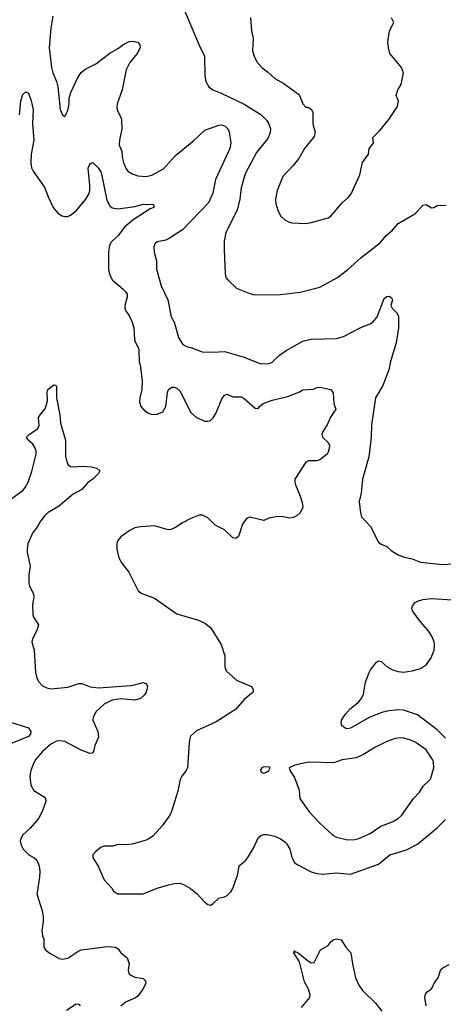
# Model space of a CAD drawing. Header units: inches. Extents: x 1603819 to 1745079, y 385938 to 533966.
# Tile 195 of 256: x 1671087 to 1674113, y 409202 to 416230. Entities that reach past the tile are written whole.
import ezdxf

# ---------------------------------------------------------------- set-up
doc = ezdxf.new("R2010")
doc.units = ezdxf.units.IN
doc.header["$MEASUREMENT"] = 0
doc.layers.add('B6470', color=7, linetype='Continuous')
doc.layers.add('B6471', color=7, linetype='Continuous')

msp = doc.modelspace()

# ---------------------------------------------------------------- linework, layer by layer
at = {"layer": 'B6470', "color": 5}
for points, elevation in [([(1671211.7, 410000), (1671210.3, 409990), (1671246.7, 409870), (1671254, 409830), (1671254.4, 409790), (1671245.3, 409730), (1671250.3, 409690.3), (1671258.4, 409670), (1671260.5, 409610), (1671270.7, 409590), (1671297.3, 409570), (1671368.6, 409528.6), (1671390, 409523.8), (1671430, 409530.4), (1671510, 409583.7), (1671528.8, 409591.2), (1671713.7, 409613.7), (1671770.8, 409610), (1671790, 409598), (1671810.3, 409570.3), (1671853.8, 409533.8), (1671868.2, 409490), (1671861.6, 409450), (1671863.8, 409430), (1671870, 409420.7), (1671880.7, 409410), (1671910, 409396.4), (1671970, 409387.3), (1671984.9, 409370), (1671988, 409350), (1671966.7, 409310), (1671930, 409259.7), (1671910, 409245.1), (1671843.7, 409216.3), (1671810.2, 409189.8)], 380), ([(1671771.7, 410000), (1671786, 409990), (1671970, 409990.4), (1671994.1, 410000)], 420), ([(1672342.4, 410000), (1672352, 409992), (1672410, 409932), (1672430, 409915.3), (1672450, 409908.8), (1672470, 409920.4), (1672510, 409959.3), (1672550, 409968.4), (1672570, 409979.5), (1672591.8, 410000)], 420), ([(1673100.1, 409179.9), (1673159, 409250), (1673161.2, 409270), (1673149.5, 409310), (1673122.4, 409362.4), (1673085.4, 409505.4), (1673046, 409570), (1673050, 409586), (1673056.1, 409576.1), (1673070, 409573.8), (1673149.5, 409509.5), (1673170, 409498), (1673190, 409499.5), (1673235.8, 409590), (1673290, 409621.1), (1673311.2, 409650), (1673330, 409664.4), (1673350.2, 409670.2), (1673383.2, 409663.2), (1673417, 409610), (1673453.1, 409570), (1673464.6, 409490), (1673486.4, 409390), (1673510, 409339.5), (1673539.3, 409299.3), (1673628.7, 409210), (1673673.2, 409153.2)], 380), ([(1673989.8, 409190), (1673980.3, 409250), (1673985.4, 409274.6), (1673997.4, 409290), (1674026.3, 409310), (1674036.1, 409323.9), (1674047.7, 409352.3), (1674075.5, 409390), (1674096, 409450), (1674110, 409462.4), (1674154.7, 409485.3)], 380), ([(1671420.6, 409159.4), (1671490, 409204.4), (1671510, 409204), (1671518.4, 409190)], 360)]:
    msp.add_lwpolyline(points, dxfattribs=dict(at, elevation=elevation))
at = {"layer": 'B6471', "color": 5}
for points, elevation in [([(1672250.2, 416330), (1672368.7, 416048.7), (1672407.3, 415970), (1672410.6, 415830), (1672417.3, 415790), (1672438.8, 415750), (1672466, 415730), (1672526.6, 415706.6), (1672690, 415627.6), (1672810, 415553.4), (1672853.4, 415510), (1672867.3, 415487.3), (1672879, 415450), (1672876, 415424), (1672859, 415381), (1672778.6, 415281.4), (1672696.9, 415130), (1672668.4, 415030), (1672659.3, 414950), (1672640.2, 414870), (1672559.6, 414710), (1672548.9, 414650), (1672548.7, 414590), (1672555.9, 414415.9), (1672560.7, 414390), (1672572.8, 414372.8), (1672634.9, 414314.9), (1672730, 414276.3), (1672766.2, 414266.2), (1672950, 414268.2), (1673090, 414284.4), (1673230, 414321.6), (1673358, 414390), (1673430, 414443.8), (1673527, 414533), (1673662.3, 414637.7), (1673706, 414690), (1673750, 414727.7), (1673790, 414775.5), (1673910, 414844.9), (1673970, 414906.8), (1673990, 414911), (1674027.7, 414887.7), (1674046, 414890), (1674070, 414902.8), (1674133.2, 414906.8)], 460), ([(1671323.5, 416256.5), (1671309.2, 416170), (1671297.2, 416030), (1671313.4, 415890), (1671323.7, 415850), (1671350.4, 415790), (1671360.5, 415750), (1671376.3, 415590), (1671392, 415550), (1671410, 415538), (1671430, 415581), (1671439.6, 415630), (1671440.7, 415670), (1671451.3, 415710), (1671503, 415817), (1671525.8, 415854.2), (1671559.6, 415880.4), (1671630, 415914.6), (1671730, 415991.5), (1671793.8, 416026.2), (1671830, 416054.9), (1671870, 416074), (1671890, 416077.3), (1671931.3, 416070), (1671946, 416050), (1671947.3, 416030), (1671926.7, 415990), (1671874.4, 415925.6), (1671847.8, 415872.2), (1671818, 415730), (1671783.7, 415630), (1671781.3, 415610), (1671783.4, 415583.4), (1671812.4, 415530), (1671813.7, 415513.7), (1671816.9, 415450), (1671799.5, 415370), (1671797.5, 415337.5), (1671817.3, 415290), (1671818.4, 415250), (1671828.5, 415210), (1671846.4, 415170), (1671860.5, 415150), (1671890.8, 415130), (1671930, 415116.5), (1671990, 415110.3), (1672030, 415119.5), (1672113.5, 415166.5), (1672200, 415260), (1672332.1, 415367.9), (1672410, 415440.8), (1672510, 415478), (1672530, 415479.5), (1672554.9, 415470), (1672574, 415450), (1672583.1, 415430), (1672594.7, 415350), (1672587.1, 415310), (1672484.9, 415090), (1672467.5, 414992.5), (1672436.6, 414923.4), (1672250, 414731.2), (1672150, 414666.6), (1672130, 414657.4), (1672070, 414644.5), (1672053.4, 414630), (1672046, 414610), (1672048.4, 414570), (1672064.4, 414510), (1672064.4, 414450), (1672097.6, 414330), (1672146, 414230), (1672170.3, 414110.3), (1672190.4, 414070), (1672222.6, 413962.6), (1672252.4, 413912.4), (1672277.5, 413897.5), (1672310, 413890.4), (1672390, 413859.3), (1672470, 413857.1), (1672550, 413862.6), (1672684.2, 413824.2), (1672810, 413774.4), (1672870, 413777.1), (1672890, 413786), (1672944.2, 413835.8), (1672989.6, 413870), (1673110, 413936.1), (1673170, 413950.3), (1673350, 413953.7), (1673399.3, 413970), (1673530, 414034.9), (1673590, 414059.3), (1673610, 414070.6), (1673639.6, 414110), (1673690, 414241), (1673710, 414254), (1673730, 414256), (1673744, 414244), (1673750.4, 414230), (1673739.1, 414190), (1673747.7, 414170), (1673779.9, 414139.9), (1673793.1, 414113.1), (1673794, 414030), (1673776, 413924), (1673736.5, 413790), (1673724.6, 413730), (1673681.1, 413618.9), (1673628.4, 413530), (1673601.4, 413338.6), (1673597.3, 413250), (1673580.7, 413110), (1673536, 412950), (1673526, 412850), (1673511, 412790), (1673520.7, 412710), (1673530, 412682), (1673593.2, 412613.2), (1673650, 412501), (1673670, 412486), (1673710, 412471), (1673741.1, 412441.1), (1673790.5, 412410.5), (1673833, 412393), (1673890, 412380.7), (1673950, 412357.3), (1674110, 412340.5), (1674249.4, 412350.6)], 440), ([(1672735.2, 416244.8), (1672743.8, 416150), (1672755.2, 416095.2), (1672750.2, 416010), (1672761.3, 415970), (1672781.6, 415930), (1672817.3, 415890), (1672858.3, 415858.3), (1672909.6, 415809.6), (1672973.8, 415773.8), (1673077.8, 415697.8), (1673085.7, 415690), (1673110, 415630.7), (1673130, 415606.8), (1673145.4, 415605.4), (1673170, 415592), (1673182, 415570), (1673182, 415490), (1673185.5, 415465.5), (1673198.8, 415430), (1673190, 415395.3), (1673120.5, 415310), (1673080.6, 415239.4), (1673041.6, 415190), (1672966, 415110), (1672926, 415010), (1672915.5, 414950), (1672917.5, 414917.5), (1672930.8, 414870), (1672950.7, 414830.7), (1672981.4, 414801.4), (1673007.1, 414787.1), (1673030, 414780.7), (1673130, 414774.8), (1673170, 414782.8), (1673290, 414816.3), (1673310, 414827.7), (1673390, 414922), (1673436.2, 414963.8), (1673454, 414986), (1673518, 415122), (1673536, 415210), (1673579.3, 415270), (1673584, 415310), (1673614, 415350), (1673609, 415390), (1673659.6, 415440.4), (1673723, 415517), (1673786.6, 415610), (1673793.2, 415650), (1673775.3, 415690), (1673789, 415730), (1673811.8, 415768.2), (1673829.5, 415850), (1673815.6, 415890), (1673732.3, 415990), (1673720.9, 416030), (1673718, 416070), (1673729.2, 416150), (1673759, 416210), (1673743.2, 416243.2)], 480), ([(1671086.8, 415550), (1671095.1, 415650), (1671110, 415696), (1671130, 415716), (1671150, 415704.7), (1671170, 415651.3), (1671183.1, 415590), (1671178.3, 415490), (1671188.3, 415370), (1671169.3, 415269.3), (1671166.6, 415206.6), (1671171.8, 415171.8), (1671182.4, 415150), (1671266.5, 415030), (1671290, 414966), (1671326.7, 414890), (1671358.4, 414850), (1671390, 414830.3), (1671410, 414825.7), (1671430, 414826), (1671450, 414834.9), (1671490, 414865.7), (1671559, 414950), (1671582.4, 414990), (1671589.2, 415010.8), (1671589.2, 415050), (1671576.9, 415170), (1671590, 415202.8), (1671610, 415210.7), (1671650, 415170.3), (1671670, 415139.3), (1671710, 414943), (1671730, 414902), (1671747, 414887), (1671790, 414880.7), (1671910, 414897.8), (1671970, 414913.2), (1672042, 414910), (1672044.7, 414890), (1672019.9, 414880.1), (1671897.4, 414802.6), (1671836.9, 414750), (1671790.7, 414689.3), (1671739.3, 414640.7), (1671726.7, 414610), (1671721.7, 414570), (1671722.4, 414450), (1671725.5, 414425.5), (1671736.1, 414396.1), (1671750.7, 414370), (1671827.2, 414307.2), (1671846.1, 414286.1), (1671853.8, 414270), (1671855.5, 414250), (1671837.3, 414190), (1671837.4, 414170), (1671845.3, 414150), (1671870, 414118), (1671891.6, 414071.6), (1671902, 414030), (1671907.5, 413947.5), (1671912.2, 413930), (1671934, 413890), (1671938.7, 413870), (1671940.3, 413790), (1671950.3, 413749.6), (1671963.1, 413650), (1671959.6, 413590), (1671944.4, 413530), (1671942, 413502), (1671953.1, 413470), (1671970.3, 413450), (1672003.1, 413423.1), (1672030, 413412.9), (1672070, 413414.3), (1672109.8, 413430.2), (1672131.4, 413468.6), (1672143.1, 413570), (1672149.7, 413590), (1672173.3, 413606.7), (1672190, 413607), (1672210, 413600.3), (1672230, 413581.6), (1672310, 413426.5), (1672350, 413391.7), (1672410, 413364.2), (1672430, 413364.2), (1672450, 413370.3), (1672470, 413388.5), (1672490, 413423), (1672530, 413523), (1672550, 413550.4), (1672570, 413557.6), (1672610, 413537.1), (1672670, 413537.1), (1672690, 413526), (1672770, 413456.3), (1672790, 413454.8), (1672800.9, 413470), (1672826, 413490), (1672890, 413515.2), (1673010, 413543.7), (1673086.3, 413573.7), (1673110, 413587.7), (1673186.8, 413593.2), (1673210, 413604), (1673230, 413607.3), (1673310, 413590.7), (1673327.5, 413567.5), (1673330.8, 413490), (1673345.5, 413450), (1673307.5, 413392.5), (1673282.4, 413337.6), (1673252.7, 413290), (1673246.4, 413270), (1673250.4, 413250), (1673290, 413212.2), (1673299.6, 413190), (1673299, 413170), (1673290, 413143.7), (1673283.1, 413130), (1673230, 413087.4), (1673210, 413081.5), (1673150, 413081.1), (1673130, 413071.3), (1673052.6, 412950), (1673051.5, 412930), (1673056.5, 412910), (1673090.2, 412830.2), (1673104.7, 412784.7), (1673108.9, 412751.1), (1673090.3, 412710), (1673068.6, 412691.4), (1673042.9, 412677.1), (1673012.2, 412672.2), (1672970, 412682.4), (1672930, 412684.5), (1672868, 412672), (1672830, 412655.3), (1672730, 412678.4), (1672710, 412671.8), (1672678.7, 412630), (1672650, 412541.2), (1672630, 412526.6), (1672610, 412531.5), (1672550, 412587.8), (1672482.7, 412622.7), (1672430, 412675.1), (1672393.4, 412693.4), (1672370, 412693), (1672310, 412669.5), (1672250, 412638.4), (1672196.5, 412603.5), (1672167.7, 412592.2), (1672150, 412589.7), (1672130, 412593.3), (1672050, 412616.9), (1671950, 412611), (1671910, 412602.7), (1671870, 412582.7), (1671810, 412539.1), (1671786.3, 412510), (1671780.9, 412490), (1671781.7, 412450), (1671795.2, 412390), (1671817.7, 412350), (1671865.8, 412285.8), (1671933, 412153), (1671955.8, 412135.8), (1672050, 412100.3), (1672210, 411990.3), (1672364.4, 411944.5), (1672410, 411922.3), (1672450, 411891.8), (1672525.5, 411770), (1672552.2, 411690), (1672552.4, 411610), (1672561.7, 411581.7), (1672636.3, 411516.3), (1672742, 411470), (1672754, 411450), (1672754, 411430), (1672690, 411376.9), (1672630.2, 411309.8), (1672595.2, 411284.8), (1672490, 411217.7), (1672350, 411153.6), (1672310, 411119.3), (1672304.4, 411110), (1672297, 411070), (1672286.4, 410890), (1672277.1, 410870), (1672244.9, 410830), (1672234.1, 410805.9), (1672216, 410724), (1672168.2, 410571.8), (1672154.4, 410545.6), (1672103.7, 410476.3), (1672038.2, 410401.8), (1672015.4, 410384.6), (1671990, 410373.3), (1671890, 410346), (1671850, 410341.3), (1671790, 410342.6), (1671750, 410329.8), (1671690, 410331.2), (1671670, 410323), (1671627.7, 410290), (1671610.5, 410270), (1671610.4, 410250), (1671650, 410183.8), (1671690, 410090.4), (1671744.9, 410030), (1671757.3, 410010), (1671771.7, 410000)], 420), ([(1671017.2, 412802.8), (1671109.8, 412870), (1671126.3, 412890), (1671146.5, 412930), (1671174.3, 413005.7), (1671203.8, 413130), (1671204.1, 413150), (1671196.4, 413176.4), (1671180.4, 413200.4), (1671146.9, 413230), (1671136.2, 413250), (1671155.1, 413270), (1671213.2, 413310), (1671225.2, 413330), (1671222, 413390), (1671232.3, 413410), (1671267.3, 413450), (1671273.6, 413466.4), (1671285.1, 413510), (1671282.6, 413570), (1671288.2, 413590), (1671330, 413622.8), (1671342, 413622), (1671350, 413614), (1671350.2, 413530), (1671373.4, 413410), (1671377.7, 413350), (1671415.2, 413230), (1671415.2, 413115.2), (1671425.4, 413065.4), (1671433.5, 413053.5), (1671450, 413042), (1671470, 413039.3), (1671535.6, 413044.4), (1671599.5, 413039.5), (1671638.8, 413030), (1671660.7, 413010), (1671650.4, 412990), (1671610.2, 412950), (1671573.9, 412926.1), (1671530, 412876.8), (1671470, 412842.3), (1671363.5, 412756.5), (1671290, 412712.7), (1671265.8, 412690), (1671234.9, 412650), (1671211.8, 412608.2), (1671181.1, 412570), (1671146.3, 412490), (1671139.5, 412450), (1671141.1, 412430), (1671161.3, 412330), (1671151.5, 412268.4), (1671151.7, 412210), (1671157, 412190), (1671186.4, 412130), (1671188.2, 412110), (1671178, 412050), (1671182, 411982), (1671186.4, 411966.4), (1671220.7, 411910), (1671210.7, 411870.7), (1671179.3, 411810), (1671174.9, 411790), (1671190.4, 411730), (1671199.5, 411570), (1671208.4, 411530), (1671223.8, 411503.8), (1671250, 411475.5), (1671279.9, 411459.9), (1671310, 411454.4), (1671430, 411466.7), (1671510, 411492.2), (1671530, 411492.2), (1671590, 411467), (1671650, 411462), (1671881.3, 411478.7), (1671916.2, 411483.8), (1671970, 411499.6), (1671990, 411492), (1672000.2, 411470), (1671991, 411430), (1671978.2, 411410), (1671950, 411385.8), (1671910, 411373.6), (1671810, 411383.2), (1671747.1, 411372.9), (1671690, 411344.7), (1671632.1, 411290), (1671612.8, 411250), (1671610.2, 411230), (1671645.2, 411150), (1671649.4, 411110), (1671625, 411050), (1671614.3, 411005.7), (1671605.3, 410994.7), (1671590, 410991.2), (1671530, 411013.3), (1671410, 411077.4), (1671370, 411083.8), (1671350, 411080.3), (1671310, 411059.7), (1671250, 411006.9), (1671201.1, 410950), (1671180.3, 410910), (1671166, 410870), (1671158.9, 410830), (1671166.8, 410766.8), (1671189.2, 410729.2), (1671261.8, 410681.8), (1671272.4, 410670), (1671274.9, 410650), (1671252.7, 410590), (1671223.1, 410530), (1671161.3, 410458.7), (1671107.7, 410410), (1671090.5, 410370), (1671097.3, 410337.3), (1671113, 410310), (1671153.4, 410270), (1671190, 410248.7), (1671210, 410230.3), (1671225.3, 410190), (1671230.3, 410150), (1671227.7, 410110), (1671211.7, 410000)], 380), ([(1674130, 411102), (1674070, 411160.3), (1673930, 411268), (1673830, 411302.2), (1673790, 411304.5), (1673723.3, 411296.7), (1673674.4, 411285.6), (1673589.4, 411250.6), (1673450, 411173.3), (1673430, 411167.6), (1673418, 411170), (1673389, 411190), (1673384, 411210), (1673386, 411230), (1673412.3, 411270), (1673447.6, 411310), (1673510, 411362), (1673531.8, 411390), (1673544.1, 411415.9), (1673558.4, 411501.6), (1673582.4, 411570), (1673592.6, 411590), (1673635.2, 411644.8), (1673650, 411654.9), (1673670, 411648.4), (1673711.8, 411611.8), (1673750, 411590.2), (1673790, 411576.9), (1673830, 411573.6), (1673890, 411581.3), (1673950, 411598.3), (1673993.2, 411626.8), (1674023.5, 411670), (1674047.4, 411730), (1674050.7, 411770), (1674047, 411790), (1674030.7, 411830), (1674010, 411863.1), (1673942.4, 411942.4), (1673893.2, 412010), (1673889, 412030), (1673893.5, 412046.5), (1673912.6, 412070), (1673930, 412080.2), (1673968.1, 412091.9), (1674030, 412098.3), (1674330, 412078.9)], 420), ([(1670970, 411232.8), (1671150, 411176.5), (1671166.5, 411150), (1671165.4, 411130), (1671150, 411112.9), (1671010, 411057.3)], 360), ([(1672591.8, 410000), (1672596, 410004), (1672610.7, 410029.3), (1672645.3, 410130), (1672655.4, 410190), (1672701.7, 410230), (1672718, 410250), (1672759.6, 410320.4), (1672790.9, 410390), (1672810, 410407.2), (1672830, 410415.2), (1672854.3, 410414.3), (1672910, 410401.3), (1672950, 410383.7), (1672981.4, 410361.4), (1672993.1, 410350), (1673016, 410310), (1673031.8, 410250), (1673050, 410214.9), (1673070, 410199.5), (1673170, 410147.6), (1673210, 410135.6), (1673250, 410131.6), (1673350, 410140.7), (1673450, 410131.8), (1673650, 410203.1), (1673731.8, 410268.2), (1673850, 410303.9), (1673930, 410345.5), (1674070, 410461.5), (1674130, 410521.7)], 420), ([(1671994.1, 410000), (1672070, 410030.4), (1672150, 410054.9), (1672190, 410063.6), (1672230, 410066), (1672258.2, 410058.2), (1672308.4, 410028.4), (1672342.4, 410000)], 420)]:
    msp.add_lwpolyline(points, dxfattribs=dict(at, elevation=elevation))
at = {"layer": 'B6471', "color": 5, "elevation": 440}
for points in [[(1673810, 411103.5), (1673770, 411098.9), (1673710, 411078.9), (1673630, 411037.4), (1673538.4, 410981.6), (1673490, 410961.7), (1673390, 410946), (1673330, 410925.1), (1673150, 410929.6), (1673052, 410910), (1673012, 410890), (1673016, 410870), (1673050, 410821), (1673082.4, 410730), (1673087.7, 410670), (1673155.1, 410575.1), (1673230, 410495.5), (1673323, 410410), (1673350, 410394), (1673430, 410375.3), (1673482, 410378), (1673510, 410385.3), (1673590, 410422.3), (1673666.7, 410473.3), (1673754.1, 410505.9), (1673792.3, 410530), (1673814.5, 410550), (1673900.9, 410670), (1673944.2, 410715.8), (1673970, 410759.1), (1674020.7, 410810), (1674046.3, 410890), (1674043, 410930), (1674035.8, 410950), (1673990, 411018.7), (1673917, 411070), (1673873.2, 411090), (1673830, 411101.1)], [(1672830, 410897.2), (1672818, 410890), (1672804.7, 410870), (1672816.9, 410856.9), (1672830, 410851.3), (1672850, 410858), (1672868, 410870), (1672875.3, 410890), (1672870, 410895.3)]]:
    msp.add_lwpolyline(points, close=True, dxfattribs=at)

doc.saveas('drawing.dxf')
